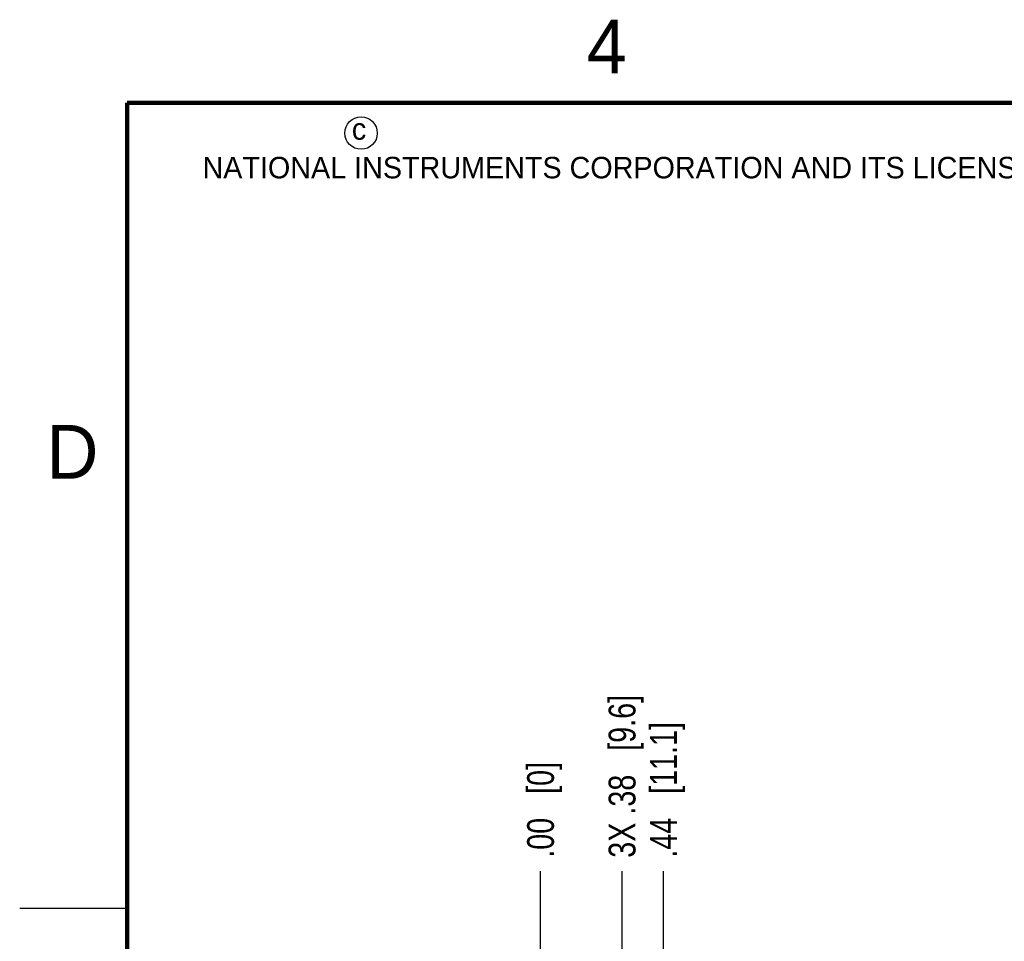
# Model space of a CAD drawing. Header units: inches. Extents: x 0 to 22, y 0 to 17.
# Tile 41 of 121: x 0 to 4.6, y 12.6 to 16.9. Entities that reach past the tile are written whole.
import ezdxf

# ---------------------------------------------------------------- set-up
doc = ezdxf.new("R2010")
doc.units = ezdxf.units.IN
doc.header["$LTSCALE"] = 1.21
doc.header["$MEASUREMENT"] = 0
doc.layers.get('0').update_dxf_attribs({"linetype": 'CONTINUOUS'})
doc.layers.add('DIMENSIONS', color=7, linetype='CONTINUOUS')
doc.styles.get("Standard").update_dxf_attribs({"font": 'txt', "width": 0.8})
doc.styles.add('TEXTSTYLE_2', font='txt')
doc.dimstyles.new('DIMSTYLE_1', dxfattribs={"dimtxt": 0.125, "dimasz": 0.18, "dimexe": 0.125, "dimexo": 0.0625, "dimgap": 0.03125, "dimtad": 0, "dimtih": 1, "dimtoh": 1, "dimzin": 4, "dimdsep": 46, "dimtxsty": 'STANDARD', "dimblk": '_FILLED', "dimblk1": '_FILLED', "dimblk2": '_FILLED', "dimcen": 0.09, "dimadec": 0, "dimazin": 0, "dimtp": 0.01, "dimtm": 0.01, "dimtfac": 1, "dimtofl": 0, "dimtmove": 0, "dimatfit": 3, "dimldrblk": '_FILLED', "dimfxl": 1, "dimtolj": 1, "dimtzin": 4, "dimarcsym": 0})

# ---------------------------------------------------------------- blocks, each defined once
blk = doc.blocks.new('*D49')
at = {"layer": 'DIMENSIONS', "color": 2, "linetype": 'CONTINUOUS'}
blk.add_line((2.8042, 11.3785), (2.8042, 12.9226), dxfattribs=at)
at = {"layer": 'DIMENSIONS', "color": 2, "linetype": 'CONTINUOUS', "insert": (2.7417, 12.9851), "char_height": 0.125, "width": 1.225, "attachment_point": 1, "rotation": 90, "line_spacing_factor": 0.9}
blk.add_mtext('3X .38{\\Ftxt.shx;\\W1.000000;\\H0.125000; }[9.6]', dxfattribs=at)
blk = doc.blocks.new('_FILLED')
at = {"color": 0, "linetype": 'BYBLOCK'}
blk.add_solid([(0, 0), (-1, 0.174), (-1, -0.174)], dxfattribs=at)
blk = doc.blocks.new('*D50')
at = {"layer": 'DIMENSIONS', "color": 2, "linetype": 'CONTINUOUS'}
blk.add_line((2.4246, 12.5476), (2.4246, 12.9226), dxfattribs=at)
at = {"layer": 'DIMENSIONS', "color": 2, "linetype": 'CONTINUOUS', "insert": (2.3621, 12.9851), "char_height": 0.125, "width": 0.725, "attachment_point": 1, "rotation": 90, "line_spacing_factor": 0.9}
blk.add_mtext('.00{\\Ftxt.shx;\\W1.000000;\\H0.125000; }[0]', dxfattribs=at)
blk = doc.blocks.new('*D51')
at = {"layer": 'DIMENSIONS', "color": 2, "linetype": 'CONTINUOUS'}
for p, q in [((2.9968, 10.5445), (2.9968, 12.9226)), ((2.8597, 10.394), (2.9968, 10.5445)), ((2.8597, 10.1375), (2.8597, 10.394))]:
    blk.add_line(p, q, dxfattribs=at)
at = {"layer": 'DIMENSIONS', "color": 2, "linetype": 'CONTINUOUS', "insert": (2.9343, 12.9851), "char_height": 0.125, "width": 1.025, "attachment_point": 1, "rotation": 90, "line_spacing_factor": 0.9}
blk.add_mtext('.44{\\Ftxt.shx;\\W1.000000;\\H0.125000; }[11.1]', dxfattribs=at)

msp = doc.modelspace()

# ---------------------------------------------------------------- linework, layer by layer
at = {"color": 2, "linetype": 'CONTINUOUS'}
msp.add_line((0, 12.75), (0.5, 12.75), dxfattribs=at)
at = {"color": 7, "linetype": 'CONTINUOUS', "const_width": 0.02}
for points in [[(0.5, 16.5), (0.5, 0.5)], [(21.5, 16.5), (0.5, 16.5)]]:
    msp.add_lwpolyline(points, dxfattribs=at)
at = {"color": 2, "linetype": 'CONTINUOUS'}
msp.add_circle((1.5893, 16.359), 0.0754, dxfattribs=at)

# ---------------------------------------------------------------- texts
at = {"color": 2, "linetype": 'CONTINUOUS', "attachment_point": 1, "line_spacing_factor": 0.9, "style": 'TEXTSTYLE_2'}
for s, insert, char_height, width in [('4', (2.64, 16.8869), 0.25, 0.25), ('c', (1.5463, 16.428), 0.1, 0.1), ('NATIONAL INSTRUMENTS CORPORATION AND ITS LICENSORS.  ALL RIGHTS RESERVED.', (0.851, 16.2482), 0.1, 7.3), ('D', (0.125, 15), 0.25, 0.25)]:
    msp.add_mtext(s, dxfattribs=dict(at, insert=insert, char_height=char_height, width=width))

# ---------------------------------------------------------------- dimensions: what is measured, and where the dimension line sits
at = {"layer": 'DIMENSIONS', "color": 2, "linetype": 'CONTINUOUS'}
dim = msp.add_ordinate_dim(feature_location=(2.8042, 11.3785), offset=(0, 1.5441), dtype=1, origin=(2.4246, 12.4851), text='3X <>', dimstyle='DIMSTYLE_1', dxfattribs=at)
dim.commit()
dim.dimension.update_dxf_attribs({"geometry": '*D49', "text_midpoint": (2.8042, 13.5976)})
for feature_location, offset, dtype, origin, picture, middle in [((2.8597, 10.1375), (0.1371, 2.7851), 0, (2.4246, 10.075), '*D51', (2.9968, 13.4976)), ((2.4245927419, 12.5476123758), (0, 0.375), 1, (2.4245927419, 12.4851123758), '*D50', (2.4245927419, 13.3476123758))]:
    dim = msp.add_ordinate_dim(feature_location=feature_location, offset=offset, dtype=dtype, origin=origin, dimstyle='DIMSTYLE_1', dxfattribs=at)
    dim.commit()
    dim.dimension.update_dxf_attribs({"geometry": picture, "text_midpoint": middle})

doc.saveas('drawing.dxf')
